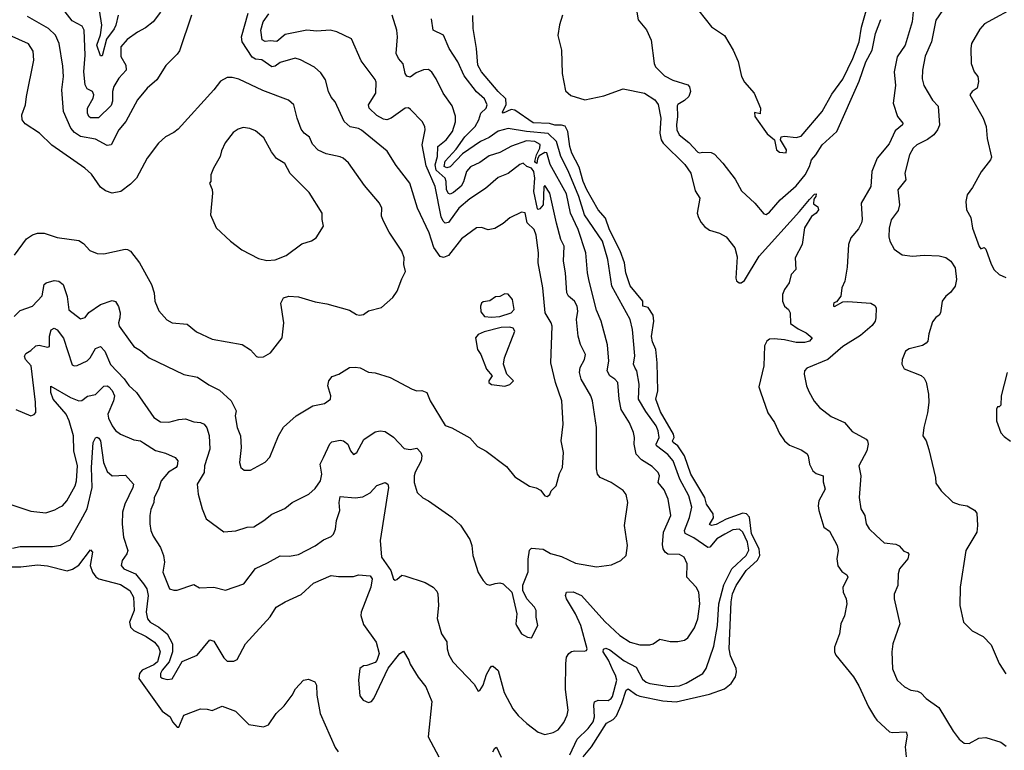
# Model space of a CAD drawing. Extents: x 1245515 to 1420776, y 606314 to 671314.
# Tile 108 of 256: x 1302639 to 1308556, y 644274 to 648668. Entities that reach past the tile are written whole.
import ezdxf

# ---------------------------------------------------------------- set-up
doc = ezdxf.new("R2010")
doc.units = 0

msp = doc.modelspace()

# ---------------------------------------------------------------- linework, layer by layer
at = {"layer": '0CON10XD'}
for points in [[(1306720.9, 648720.9), (1306797.5, 648625), (1306875, 648572.5), (1306926, 648485), (1306957, 648417), (1306976.1, 648326.1), (1306995, 648292.5), (1307052.5, 648225), (1307090, 648135), (1307088.3, 648101.7), (1307055, 648110), (1307056.7, 648085), (1307131.7, 647981.7), (1307175.8, 647945.8), (1307186.7, 647885), (1307205, 647871.2), (1307245, 647867.5), (1307246.9, 647885), (1307211.2, 647945), (1307215.9, 647964.1), (1307235, 647967.3), (1307305, 647959.7), (1307335, 647966.5), (1307461.4, 648115), (1307520.5, 648219.5), (1307585, 648310.6), (1307646.7, 648435), (1307684.7, 648535), (1307698.3, 648621.8), (1307737.8, 648762.2)], [(1308206.2, 648755), (1308145.4, 648664.6), (1308118.5, 648535), (1308081.1, 648448.9), (1308065.5, 648365), (1308062.6, 648312.6), (1308071.8, 648271.8), (1308125, 648184), (1308158, 648148), (1308167.3, 648032.7), (1308155.6, 648005), (1308132.9, 647975), (1308095, 647946.9), (1308030, 647915), (1308009.2, 647895), (1307986.2, 647855), (1307959.4, 647745), (1307965.4, 647704.6), (1307917.1, 647645), (1307926.2, 647555), (1307919.3, 647520.7), (1307876.8, 647463.2), (1307864.3, 647414.3), (1307861.7, 647361.7), (1307867.5, 647335), (1307895, 647287.5), (1307942.7, 647252.7), (1308005, 647245.8), (1308075, 647252.5), (1308165, 647247.9), (1308205, 647236.9), (1308235, 647215.5), (1308260, 647175), (1308268.8, 647105), (1308260, 647065), (1308232.2, 647027.8), (1308204, 647005), (1308183.3, 646975), (1308172.5, 646905), (1308165, 646890), (1308145, 646877.5), (1308125, 646850), (1308102.4, 646777.6), (1308095.7, 646735), (1308087.5, 646722.5), (1308065, 646708.8), (1307985, 646688), (1307962.5, 646675), (1307943.3, 646625), (1307940, 646595), (1307955, 646567.5), (1308057.3, 646527.3), (1308075, 646511.2), (1308087, 646487), (1308101.5, 646415), (1308101.8, 646365), (1308095, 646302.5), (1308072.5, 646215), (1308066.2, 646165), (1308086, 646135), (1308102, 646082), (1308142, 645915), (1308145, 645880), (1308177.5, 645835), (1308246.4, 645766.4), (1308285, 645751.2), (1308333.9, 645743.9), (1308377.3, 645717.3), (1308390.5, 645700.5), (1308395.8, 645625), (1308390.8, 645585), (1308325.8, 645475), (1308290.8, 645255), (1308289.2, 645145), (1308312, 645045), (1308362.1, 644992.1), (1308428.8, 644958.8), (1308477.3, 644907.3), (1308526, 644795), (1308565, 644733.3)], [(1308643.8, 648755), (1308436.8, 648643.2), (1308409.1, 648610.9), (1308360, 648525), (1308354.3, 648495), (1308358, 648405), (1308374.2, 648355), (1308397.5, 648325), (1308401.4, 648295), (1308394, 648255), (1308363.8, 648235), (1308350, 648215), (1308428.6, 648075), (1308447.1, 648025), (1308452.3, 647952.3), (1308478.3, 647841.7), (1308473.3, 647825), (1308417.7, 647752.3), (1308365, 647657.5), (1308333.8, 647615), (1308326, 647575), (1308328.8, 647525), (1308355, 647477.5), (1308364.3, 647414.3), (1308405, 647303.3), (1308415, 647290), (1308435, 647296.7), (1308445, 647287.5), (1308476.8, 647196.8), (1308495, 647163.8), (1308525, 647136), (1308565, 647117.1)], [(1302585, 645751.2), (1302705, 645711.4), (1302795, 645702.9), (1302850.9, 645719.1), (1302878.8, 645735), (1302896, 645745), (1302921.4, 645775), (1302971.4, 645865), (1302981.1, 645895), (1302986.9, 645985), (1302963.8, 646075), (1302961.6, 646165), (1302936.7, 646255), (1302919.1, 646295), (1302840.5, 646385), (1302825.3, 646424.7), (1302825, 646463.3), (1302943.5, 646395), (1302995, 646375.4), (1303012.2, 646377.8), (1303046.5, 646403.5), (1303095, 646413.6), (1303145, 646463.6), (1303164.5, 646465.5), (1303175, 646460), (1303195, 646437.3), (1303208.1, 646405), (1303203.4, 646375), (1303168.6, 646295), (1303172.1, 646272.1), (1303193.8, 646225), (1303215, 646196.7), (1303244.2, 646175), (1303325, 646141.3), (1303365, 646134.6), (1303383.1, 646123.1), (1303455, 646076.2), (1303515, 646061.2), (1303574, 646035), (1303588.9, 646015), (1303585.6, 645985), (1303578.6, 645975), (1303533.7, 645946.3), (1303488.5, 645895), (1303473.5, 645845), (1303447.5, 645795), (1303444.5, 645765), (1303427.3, 645722.7), (1303421.3, 645685), (1303420, 645635), (1303427.9, 645595), (1303441.5, 645561.5), (1303485, 645493.3), (1303502.5, 645445), (1303509.2, 645405), (1303500, 645345), (1303540, 645245), (1303565, 645236.2), (1303585, 645236.7), (1303685, 645270), (1303720, 645250), (1303805.8, 645254.2), (1303875, 645237.1), (1303985, 645275.8), (1304055, 645366.7), (1304128.8, 645401.2), (1304205, 645444), (1304261.2, 645441.2), (1304315, 645450.8), (1304415, 645503.8), (1304465, 645539.2), (1304511.1, 645558.9), (1304525.4, 645574.6), (1304536.7, 645603.3), (1304541.8, 645655), (1304563.6, 645715), (1304558.2, 645765), (1304565, 645800), (1304655, 645792.9), (1304701.2, 645798.8), (1304745, 645821.4), (1304785, 645866), (1304835, 645883.8), (1304851.2, 645875), (1304856.1, 645855), (1304805.3, 645535), (1304813.9, 645435), (1304870, 645355), (1304885, 645302.5), (1304895, 645296.7), (1304905, 645301.2), (1304935, 645327.5), (1304953.8, 645323.8), (1305075, 645282.5), (1305124.5, 645254.5), (1305145, 645231.2), (1305151.4, 645215), (1305155.5, 645145), (1305147, 645067), (1305174, 644975), (1305205, 644926.7), (1305206.9, 644885), (1305217, 644847), (1305242, 644805), (1305370.8, 644670.8), (1305395, 644630), (1305405, 644633.3), (1305424.3, 644665), (1305445, 644730), (1305463.6, 644766.4), (1305475, 644780), (1305485, 644780), (1305515, 644754), (1305551.2, 644621.2), (1305603, 644523), (1305633.9, 644483.9), (1305687.5, 644435), (1305755, 644383.1), (1305795, 644369.4), (1305845, 644381.1), (1305875, 644396.9), (1305908.6, 644441.4), (1305929.1, 644485), (1305935.4, 644515.4), (1305919.5, 644639.5), (1305920.3, 644795), (1305926, 644834), (1305938.1, 644855), (1305955, 644867.8), (1305975, 644872.2), (1306030.8, 644869.2), (1306045.7, 644874.3), (1306048.6, 644885), (1306010.4, 645025), (1305979, 645095), (1305924.3, 645185), (1305919.7, 645205), (1305925, 645225.6), (1305966, 645226), (1306015, 645205.4), (1306155, 645047.5), (1306245, 644964), (1306306.7, 644925), (1306365, 644908.6), (1306425, 644908.8), (1306446.1, 644913.9), (1306485, 644941.2), (1306548.3, 644928.3), (1306595, 644928), (1306635, 644935.8), (1306655, 644950), (1306695, 645010), (1306714.6, 645065), (1306726.1, 645155), (1306720, 645225), (1306704.7, 645254.7), (1306648.1, 645315), (1306650.9, 645395), (1306633.1, 645435), (1306605, 645450.4), (1306535, 645453.8), (1306518.5, 645465), (1306505.4, 645485), (1306501.7, 645511.7), (1306508.1, 645585), (1306551.2, 645685), (1306536.7, 645785), (1306511.1, 645841.1), (1306476.9, 645885), (1306483.3, 645925), (1306476.4, 645945), (1306439.6, 645979.6), (1306375, 646021.5), (1306343.5, 646055), (1306331.2, 646115), (1306333.8, 646155), (1306328.2, 646185), (1306303.3, 646243.3), (1306252.9, 646322.9), (1306241.2, 646385), (1306233.8, 646485), (1306215.8, 646505.8), (1306185, 646526.7), (1306168.5, 646555), (1306180.4, 646615), (1306171.3, 646711.3), (1306133.5, 646855), (1306105, 646920), (1306061.2, 647095), (1306051.1, 647145), (1306042, 647265), (1305995.7, 647405), (1305949.8, 647505), (1305925, 647620.5), (1305826.8, 647796.8), (1305807.8, 647867.8), (1305795, 647869), (1305761.4, 647848.6), (1305750, 647830), (1305747, 647803), (1305739.3, 647809.3), (1305734.8, 647815), (1305744.7, 647855), (1305765.1, 647895), (1305767.6, 647917.6), (1305735, 647934.2), (1305685, 647939.8), (1305595, 647906.6), (1305525, 647869.3), (1305461, 647849), (1305405, 647809.6), (1305348.2, 647781.8), (1305324.1, 647755), (1305306.6, 647693.4), (1305292.8, 647667.2), (1305245, 647628.1), (1305225, 647618.5), (1305215, 647621.5), (1305204.2, 647644.2), (1305202, 647695), (1305195.2, 647715), (1305141.9, 647761.9), (1305135.5, 647795), (1305149, 647845), (1305151.8, 647905), (1305202.7, 647945), (1305239.6, 647995), (1305257.3, 648052.7), (1305257.6, 648087.6), (1305238.9, 648148.9), (1305183.1, 648225), (1305142.1, 648312.1), (1305115, 648352.5), (1305095, 648367.1), (1305065, 648366.9), (1305021.1, 648348.9), (1304985, 648322.9), (1304965, 648328.8), (1304955.8, 648345), (1304943, 648403), (1304914.4, 648435), (1304900.6, 648465), (1304908.5, 648565), (1304905.5, 648605), (1304876.9, 648695)], [(1302732.9, 646367.1), (1302706.9, 646585), (1302674.7, 646625), (1302666.9, 646645), (1302675, 646659.5), (1302705, 646677.5), (1302735, 646706.7), (1302755, 646709.3), (1302805, 646698.6), (1302818.2, 646701.8), (1302818.5, 646765), (1302828, 646802), (1302845, 646812), (1302865, 646802.5), (1302901.9, 646751.9), (1302955, 646592.5), (1302966.6, 646586.6), (1302985, 646588.2), (1303045, 646616.5), (1303062.7, 646635), (1303095, 646690.6), (1303125, 646702.9), (1303150.9, 646675), (1303184.8, 646594.8), (1303267.2, 646507.2), (1303295, 646468.6), (1303341.4, 646425), (1303445.8, 646275), (1303485, 646250), (1303535, 646247.5), (1303595, 646263.8), (1303635, 646266.5), (1303685, 646248.2), (1303726.2, 646245), (1303747.5, 646235), (1303763.8, 646213.8), (1303776.6, 646166.6), (1303781.5, 646085), (1303749.6, 645985), (1303746.8, 645945), (1303706.4, 645875), (1303711.9, 645815), (1303735.4, 645725.4), (1303760, 645665), (1303865, 645588), (1303937.1, 645592.9), (1304005, 645616), (1304045, 645618), (1304105.8, 645655), (1304155, 645694.4), (1304232.4, 645727.6), (1304276.7, 645765), (1304375.6, 645814.4), (1304415, 645848), (1304446.7, 645895), (1304455.5, 645934.5), (1304444.5, 645995), (1304464.5, 646035), (1304503.1, 646116.9), (1304515, 646129.2), (1304565, 646138), (1304585.7, 646135.7), (1304611.2, 646115), (1304626.2, 646075), (1304645, 646053.3), (1304665, 646063.8), (1304707.8, 646142.2), (1304775, 646188.6), (1304805, 646195.6), (1304835, 646191.1), (1304885, 646157.8), (1304948.6, 646088.6), (1304985, 646082.5), (1305025, 646090.8), (1305050.6, 646065), (1305056.2, 646045), (1305050.8, 646015), (1305015, 645946), (1305010, 645925), (1305010.5, 645885), (1305028, 645825), (1305061.2, 645791.2), (1305095, 645773.8), (1305235.8, 645675.8), (1305287.7, 645627.7), (1305345, 645542.5), (1305355.7, 645505), (1305362, 645445), (1305395, 645342.5), (1305423.3, 645295), (1305445, 645273.8), (1305465, 645266.7), (1305496.4, 645276.4), (1305525, 645281.4), (1305545, 645275.8), (1305597.5, 645225), (1305626, 645095), (1305620, 645035), (1305624, 645025), (1305655, 644973.3), (1305690, 644955), (1305715, 644950), (1305752, 645025), (1305742, 645075), (1305743.3, 645115), (1305733.3, 645135), (1305686.7, 645185), (1305663.3, 645235), (1305663.6, 645266.4), (1305693.8, 645346.2), (1305694.2, 645424.2), (1305702, 645478), (1305715, 645490), (1305785, 645483.8), (1305828.3, 645458.3), (1305895, 645440), (1305979.5, 645399.5), (1306105, 645376.2), (1306195, 645390), (1306252.5, 645415), (1306283.3, 645445), (1306291.2, 645505), (1306272.9, 645625), (1306294.3, 645765), (1306282.9, 645812.9), (1306265, 645835.5), (1306194.5, 645884.5), (1306126.7, 645915), (1306110.8, 645935), (1306105.6, 645965.6), (1306105.7, 646215), (1306082, 646375), (1306071.9, 646405), (1306014.2, 646505.8), (1306003.5, 646545), (1306007.3, 646575), (1306033.8, 646625), (1306039.6, 646655), (1306010, 646715), (1305994.5, 646765), (1305984.7, 646865), (1305994.1, 646915), (1305989.5, 646945), (1305972.3, 646975), (1305936.8, 647005), (1305927.9, 647025), (1305919.6, 647145), (1305906.9, 647215), (1305911.8, 647305), (1305892, 647345), (1305865.4, 647444.6), (1305825.3, 647625), (1305795, 647671.1), (1305788.2, 647661.8), (1305785.5, 647555), (1305765, 647531), (1305755, 647525.9), (1305751, 647531), (1305729.6, 647635), (1305734.9, 647715), (1305728.1, 647755), (1305715, 647774.5), (1305687.3, 647785), (1305665, 647804.4), (1305645, 647797.3), (1305575, 647742.7), (1305515, 647718.5), (1305437.6, 647652.4), (1305345, 647590), (1305278, 647535), (1305215, 647447.3), (1305195, 647443.8), (1305183.4, 647455), (1305171.9, 647481.9), (1305134.8, 647665), (1305081.9, 647788.1), (1305056.9, 647915), (1305075.5, 648005), (1305073.1, 648025), (1305056.9, 648055), (1304988.3, 648128.3), (1304975, 648136.9), (1304955, 648135.5), (1304871.9, 648075), (1304845, 648065.4), (1304825, 648069.6), (1304785, 648091.8), (1304739.6, 648135), (1304734.6, 648155), (1304779.7, 648225), (1304781.1, 648291.1), (1304775, 648308.6), (1304690.2, 648420.2), (1304633.4, 648553.4), (1304545, 648594.4), (1304505, 648604.3), (1304425, 648598.5), (1304365, 648603.8), (1304235, 648578.1), (1304185, 648536.2), (1304145, 648539.8), (1304115, 648536.6), (1304096.6, 648546.6), (1304088.8, 648605), (1304102.4, 648655), (1304136.7, 648703.3)], [(1303671.2, 648695), (1303598.9, 648481.1), (1303585, 648460), (1303517.5, 648392.5), (1303463.5, 648306.5), (1303404.3, 648255), (1303347.1, 648185), (1303276.5, 648055), (1303234.4, 648005), (1303187.8, 647915), (1303165, 647910.4), (1303095, 647949.6), (1303005, 647964.7), (1302968.3, 647988.3), (1302946.9, 648015), (1302901.1, 648115), (1302892.8, 648245), (1302901.8, 648325), (1302898.6, 648388.6), (1302876.2, 648525), (1302853.9, 648573.9), (1302811.9, 648615), (1302685, 648687.8)], [(1303485, 648713.8), (1303441.1, 648655), (1303395, 648617.9), (1303347.1, 648592.9), (1303285, 648549.5), (1303246.5, 648505), (1303246.2, 648446.2), (1303276.9, 648395), (1303278.2, 648365), (1303235, 648315.4), (1303204, 648265), (1303196.8, 648235), (1303197.5, 648177.5), (1303188.2, 648151.8), (1303112.8, 648077.2), (1303065, 648078), (1303054.8, 648084.8), (1303046.6, 648105), (1303047, 648135), (1303080.9, 648195), (1303084.5, 648215), (1303075.8, 648235), (1303045, 648251.4), (1303031.8, 648275), (1303023.9, 648355), (1303032.6, 648455), (1303025.5, 648604.5), (1303015, 648629.4), (1302984.7, 648644.7), (1302955, 648661.1), (1302911.8, 648715)], [(1303230, 648695), (1303216.8, 648635), (1303207.2, 648612.8), (1303159.7, 648550.3), (1303135, 648450), (1303125, 648451.2), (1303103.3, 648515), (1303123.8, 648576.2), (1303131.7, 648635), (1303118.5, 648725)], [(1303301.8, 646731.8), (1303325, 646702), (1303365, 646678.6), (1303416.2, 646635), (1303624.5, 646534.5), (1303708.3, 646518.3), (1303775, 646471.8), (1303840, 646440), (1303908.8, 646375), (1303939.4, 646315), (1303934.5, 646285), (1303945.5, 646215.5), (1303965.9, 646165.9), (1303969.2, 646095), (1303960, 646005), (1303968.8, 645975), (1303988.3, 645958.3), (1304025, 645959.2), (1304115, 646006.2), (1304142.4, 646037.6), (1304193.5, 646165), (1304225, 646217.5), (1304301.2, 646285), (1304400, 646345), (1304470.2, 646359.8), (1304506, 646385), (1304509.2, 646405), (1304491.4, 646465), (1304496.2, 646495), (1304517.7, 646522.3), (1304557.5, 646535), (1304620, 646575), (1304655, 646578.8), (1304685, 646574), (1304735, 646548.6), (1304775, 646543.1), (1304865, 646515.8), (1304996.7, 646445), (1305025, 646436.5), (1305055, 646438.4), (1305085.6, 646425), (1305105, 646376.2), (1305196.4, 646226.4), (1305235, 646212.5), (1305343.2, 646153.2), (1305390.7, 646100.7), (1305443, 646073), (1305565, 645980), (1305615, 645919.2), (1305703, 645863), (1305742.9, 645852.9), (1305768.3, 645838.3), (1305795, 645803.3), (1305809.3, 645800.7), (1305825, 645812.5), (1305833.8, 645835), (1305862, 645865), (1305882.4, 645937.6), (1305901.9, 645975), (1305906.4, 646065), (1305892.1, 646135), (1305906, 646235), (1305897.5, 646375), (1305859.3, 646485), (1305830.4, 646605), (1305839.1, 646825), (1305833.3, 646845), (1305797.1, 646905), (1305782.5, 647055), (1305754.1, 647205), (1305756.9, 647265), (1305742.4, 647372.4), (1305731.2, 647405), (1305689, 647445), (1305675.7, 647505.7), (1305655, 647510), (1305585, 647475.6), (1305545, 647441.1), (1305495, 647411.8), (1305455, 647404.4), (1305415, 647417.1), (1305384.7, 647415.3), (1305295, 647350), (1305215, 647250.4), (1305185, 647237.9), (1305165, 647242.9), (1305128.3, 647298.3), (1305098.8, 647385), (1305030, 647535), (1304983.9, 647685), (1304901.1, 647791.1), (1304846.3, 647876.3), (1304693.1, 648003.1), (1304675, 648013.1), (1304625, 648022.9), (1304589.2, 648055), (1304535, 648173.3), (1304511.2, 648201.2), (1304493.8, 648235), (1304475.8, 648305), (1304447.8, 648347.8), (1304411.2, 648381.2), (1304326.2, 648426.2), (1304295, 648435.5), (1304205, 648409.6), (1304175, 648387.9), (1304155, 648384.2), (1304095, 648426.2), (1304055, 648430.3), (1304035, 648442), (1303975.3, 648535), (1303972.4, 648565), (1304012.9, 648707.1)], [(1305944.3, 644245.7), (1305988.7, 644341.3), (1306054.6, 644405), (1306085.8, 644445), (1306093.7, 644475), (1306089.7, 644545), (1306094.1, 644565.9), (1306115, 644575.4), (1306175, 644572.9), (1306194.5, 644585), (1306201.9, 644598.1), (1306226.7, 644695), (1306220.4, 644725), (1306205, 644752.2), (1306176.7, 644816.7), (1306146.2, 644865), (1306147.9, 644882.1), (1306162.1, 644887.9), (1306185, 644877.5), (1306271.6, 644811.6), (1306342.8, 644772.8), (1306381.7, 644701.7), (1306403.2, 644683.2), (1306425, 644675.3), (1306545, 644656.9), (1306605, 644662.4), (1306645, 644676.8), (1306744.4, 644735), (1306764.5, 644765), (1306810.3, 644899.7), (1306832.9, 645025), (1306840.6, 645155), (1306871.3, 645268.7), (1306919.7, 645365), (1307005.3, 645445), (1307021.6, 645478.4), (1307012.8, 645525), (1306985, 645585.4), (1306965, 645603.3), (1306925, 645600), (1306875.9, 645574.1), (1306827.8, 645545), (1306786, 645495), (1306775, 645492.5), (1306690.7, 645550.7), (1306637.6, 645577.6), (1306634.7, 645595), (1306665.2, 645674.8), (1306678.4, 645735), (1306661.2, 645805), (1306607.1, 645905), (1306565.3, 646015), (1306535, 646052.8), (1306465.8, 646105), (1306464.1, 646115), (1306482.6, 646155), (1306476.3, 646195), (1306463.3, 646225), (1306401, 646311), (1306358.2, 646385), (1306361.2, 646475), (1306348.7, 646555), (1306338.3, 646571.7), (1306327.8, 646595), (1306335.4, 646645.4), (1306322.1, 646805), (1306307.9, 646865), (1306197.2, 647065), (1306173.1, 647225), (1306142.1, 647335), (1306034, 647495), (1305999, 647605), (1305935, 647759.1), (1305891.7, 647845), (1305865, 647934.3), (1305815, 647983.8), (1305683.8, 647996.2), (1305575, 648013.4), (1305515, 647997.5), (1305460.4, 647959.6), (1305408.4, 647935), (1305299.5, 647860.5), (1305225, 647782), (1305205, 647776.7), (1305190.5, 647785), (1305195, 647817.5), (1305261.3, 647888.7), (1305315, 647962.2), (1305376.5, 648025), (1305397.9, 648065), (1305410, 648105), (1305441.3, 648135), (1305447.3, 648155), (1305431.3, 648191.3), (1305383.9, 648233.9), (1305309.8, 648329.8), (1305271.8, 648415), (1305220.5, 648495), (1305185, 648573.8), (1305124.7, 648604.7), (1305113.3, 648673.3)], [(1306025, 644234.3), (1306074.8, 644295), (1306165, 644436.2), (1306205, 644459.4), (1306225, 644481.4), (1306257.5, 644555), (1306283.6, 644635), (1306295, 644642.5), (1306345, 644606.5), (1306365, 644598.9), (1306505, 644572.1), (1306585, 644564.5), (1306785, 644610.8), (1306875, 644643.2), (1306915.6, 644675), (1306941.4, 644715), (1306947.5, 644745), (1306944.4, 644765), (1306911.2, 644841.2), (1306902.4, 644885), (1306913.7, 645166.3), (1306923.5, 645215), (1306945, 645264.2), (1307003.9, 645356.1), (1307072.2, 645417.8), (1307087, 645445), (1307082.9, 645485), (1307037.3, 645575), (1307024.8, 645675), (1307007.7, 645695), (1306985, 645699), (1306885, 645664.8), (1306825, 645632.7), (1306796.2, 645626.2), (1306785, 645632), (1306808, 645672), (1306806.5, 645696.5), (1306766.2, 645755), (1306756.3, 645795), (1306672.1, 645935), (1306634.2, 646045), (1306595, 646104.7), (1306566, 646125), (1306563, 646135), (1306573, 646155), (1306568.3, 646175), (1306489.6, 646309.6), (1306462.7, 646385), (1306474.7, 646435), (1306470, 646605), (1306462.9, 646685), (1306441.2, 646731.2), (1306435, 646762.5), (1306449.3, 646855), (1306445, 646890.8), (1306416, 646936), (1306384.7, 646944.7), (1306383.1, 646975), (1306308, 647068), (1306281, 647145), (1306273.7, 647205), (1306248.2, 647278.2), (1306183.3, 647403.3), (1306160, 647475), (1306115, 647524.5), (1306047, 647645), (1306024.6, 647694.6), (1306001.3, 647781.3), (1305957.6, 647865), (1305944.8, 647905), (1305932.3, 647995), (1305916.4, 648026.4), (1305895, 648033.9), (1305855, 648032.5), (1305823.4, 648043.4), (1305725, 648047.3), (1305614.4, 648124.4), (1305593.4, 648126.6), (1305545, 648106), (1305540.5, 648110.5), (1305562.1, 648157.9), (1305560.8, 648190.8), (1305514.9, 648234.9), (1305415, 648354.1), (1305393.1, 648395), (1305384.7, 648495), (1305364.2, 648614.2), (1305362.4, 648692.4)], [(1305901.8, 648695), (1305882.5, 648637.5), (1305873, 648573), (1305896, 648485), (1305899.3, 648345), (1305919.9, 648239.9), (1305952, 648212), (1306035.9, 648185.9), (1306149.2, 648210.7), (1306265, 648252.1), (1306394.2, 648225), (1306456.3, 648186.3), (1306475, 648157.5), (1306491.3, 648075), (1306486, 647986)], [(1306345.8, 648725), (1306355.9, 648665.9), (1306406.6, 648606.6), (1306433.8, 648545), (1306451.9, 648405), (1306460.8, 648385), (1306515, 648330), (1306565, 648304.4), (1306653.3, 648275), (1306665, 648263.3), (1306669.5, 648235), (1306659.4, 648205), (1306635, 648181.1), (1306595, 648158.6), (1306590.5, 648149.5), (1306591.8, 648085), (1306585.3, 648035), (1306588.4, 648005), (1306601.3, 647975), (1306659.4, 647929.4), (1306715, 647871.2), (1306725, 647866.7), (1306745, 647871.2), (1306795, 647868), (1306815, 647858), (1306865, 647804.3), (1306937.9, 647707.9), (1306977.7, 647637.7), (1307056, 647565), (1307110.5, 647500.5), (1307125, 647496.2), (1307145, 647510), (1307208.2, 647585), (1307305, 647668.1), (1307358.7, 647735), (1307385.2, 647785), (1307396.5, 647825), (1307424.4, 647855), (1307461.2, 647915), (1307549.7, 647995), (1307683, 648297), (1307723.9, 648415), (1307761.7, 648485), (1307782.3, 648585), (1307815, 648669.4)], [(1308009.2, 648715), (1308003.1, 648655), (1307960, 648515), (1307913.1, 648445), (1307894.5, 648355), (1307902.2, 648272.2), (1307888.9, 648165), (1307915, 648086.2), (1307947.1, 648045), (1307943.8, 648035), (1307900, 648000), (1307865, 647920.4), (1307792.7, 647835), (1307760, 647755), (1307753.4, 647665), (1307695.4, 647565), (1307702, 647465), (1307698.2, 647445), (1307679.6, 647410.4), (1307632.9, 647355), (1307620.4, 647315), (1307611.3, 647178.7), (1307596.9, 647095), (1307580, 647055), (1307573.3, 647005), (1307548.3, 646971.7), (1307532.5, 646965), (1307530, 646955), (1307530, 646945), (1307536.4, 646943.6), (1307585, 646970), (1307615, 646972), (1307755, 646962.9), (1307778.2, 646948.2), (1307785.7, 646935), (1307784.3, 646874.3), (1307779.5, 646855), (1307761.2, 646828.8), (1307691.5, 646768.5), (1307585, 646702.7), (1307495, 646623.8), (1307368.5, 646571.5), (1307355.8, 646555), (1307352.9, 646535), (1307367.8, 646465), (1307381.4, 646431.4), (1307413.7, 646373.7), (1307445.4, 646335.4), (1307515, 646280.8), (1307595, 646245.6), (1307641.4, 646191.4), (1307725.8, 646145.8), (1307734.2, 646134.2), (1307737.1, 646115), (1307730, 646075), (1307682, 645985), (1307694.4, 645924.4), (1307683.1, 645795), (1307693.8, 645725), (1307718.8, 645685), (1307726, 645635), (1307744, 645605), (1307786.4, 645566.4), (1307835, 645522), (1307905, 645513.3), (1307925, 645502.5), (1307951.7, 645471.7), (1307975, 645462.5), (1307983, 645453), (1307975.7, 645424.3), (1307925.6, 645364.4), (1307918.6, 645335), (1307916, 645265), (1307893.6, 645213.6), (1307893.8, 645185), (1307928.6, 645035), (1307885.8, 644914.2), (1307879.4, 644865), (1307883.6, 644763.6), (1307912.9, 644695), (1307956.7, 644655), (1307995, 644636.2), (1308035, 644630), (1308055, 644620), (1308086.7, 644585), (1308162.1, 644532.1), (1308248.3, 644388.3), (1308285, 644340), (1308315, 644316.7), (1308345, 644313.8), (1308402.4, 644347.6), (1308445, 644351.4), (1308535, 644323.3), (1308567.9, 644297.9)], [(1302608.1, 647251.9), (1302680.2, 647349.8), (1302715, 647374), (1302745.8, 647384.2), (1302785, 647384.3), (1302865, 647358.6), (1302995, 647339.2), (1303022.1, 647322.1), (1303059.7, 647279.7), (1303105, 647262), (1303145, 647260), (1303272.7, 647287.3), (1303286.5, 647286.5), (1303304, 647275), (1303359.2, 647205), (1303430, 647075), (1303446.9, 647025), (1303451.9, 646975), (1303475, 646916.7), (1303522.1, 646862.1), (1303555, 646844.2), (1303645, 646835.7), (1303701.4, 646791.4), (1303795, 646746.5), (1303975, 646713.8), (1304025, 646682), (1304062.5, 646642.5), (1304075, 646637.1), (1304105, 646639.2), (1304146.7, 646665), (1304216, 646755), (1304226.5, 646845), (1304207.7, 646962.3), (1304225, 646995.7), (1304255.7, 647004.3), (1304315, 647000.8), (1304415, 646970), (1304485, 646958), (1304621.7, 646921.7), (1304663.3, 646895), (1304680.7, 646890.7), (1304705, 646894.4), (1304735, 646916.2), (1304812.7, 646937.3), (1304882.1, 646997.9), (1304907.1, 647035), (1304935, 647110), (1304957.6, 647152.4), (1304947.5, 647195), (1304949.2, 647235), (1304935.7, 647275), (1304858.9, 647388.9), (1304825.6, 647455), (1304814, 647486), (1304815.7, 647535), (1304801.9, 647565), (1304710.1, 647670.1), (1304615, 647806.2), (1304583.3, 647835), (1304565, 647842.9), (1304480.9, 647860.9), (1304432.2, 647882.2), (1304399.2, 647919.2), (1304380.3, 647960.3), (1304348.8, 647985), (1304329.7, 648009.7), (1304305.8, 648075), (1304286, 648155), (1304255, 648183.3), (1304100.8, 648240.8), (1303955, 648310.9), (1303915, 648320.5), (1303885, 648320.6), (1303845, 648297.1), (1303805.6, 648245), (1303590.7, 648009.3), (1303565, 647988.6), (1303515, 647962.9), (1303474, 647926), (1303405.6, 647835), (1303340, 647715), (1303305, 647679.2), (1303246.1, 647633.9), (1303195, 647623.8), (1303155, 647638.8), (1303125, 647660), (1303069.4, 647739.4), (1303030, 647775), (1302832.5, 647912.5), (1302757.1, 647985), (1302671.7, 648041.7), (1302653.1, 648065), (1302650.9, 648095), (1302674.6, 648155), (1302679.1, 648205), (1302723.8, 648425), (1302719.2, 648479.2), (1302692.7, 648522.7), (1302535, 648592.9)], [(1304125, 647219.2), (1304175, 647223.8), (1304239.7, 647250.3), (1304335, 647320), (1304393.2, 647336.8), (1304421.2, 647355), (1304463.8, 647425), (1304455.8, 647465.8), (1304457.5, 647505), (1304378.8, 647628.8), (1304265, 647742.9), (1304231.8, 647801.8), (1304182.8, 647832.8), (1304152.4, 647872.4), (1304106.6, 647956.6), (1304055, 648000), (1304022.8, 648012.8), (1303981.3, 648018.7), (1303951.7, 648008.3), (1303921.7, 647988.3), (1303873, 647927), (1303851.2, 647878.8), (1303843.3, 647845), (1303803.3, 647775), (1303787.5, 647735), (1303787.5, 647695), (1303780, 647685), (1303796.4, 647646.4), (1303797.5, 647625), (1303786, 647495), (1303819.2, 647415), (1303906, 647335), (1303973.6, 647283.6), (1304075, 647231.4), (1304125, 647219.2)], [(1306486, 647986), (1306494.7, 647945), (1306505.3, 647925), (1306636.7, 647796.7), (1306672.4, 647745), (1306698.4, 647638.4), (1306727.3, 647595), (1306711.2, 647505), (1306717.6, 647477.6), (1306735, 647447.1), (1306755, 647423.3), (1306785, 647401.5), (1306845, 647383.6), (1306885, 647362.5), (1306936.5, 647296.5), (1306951.4, 647241.4), (1306942.7, 647112.7), (1306947.7, 647097.7), (1306962.5, 647085), (1306975, 647086), (1306995, 647100), (1307082.7, 647245), (1307325.8, 647515), (1307385, 647586.7), (1307415, 647617.5), (1307425, 647620), (1307423.3, 647605), (1307412, 647588), (1307409.3, 647559.3), (1307435, 647542.5), (1307438.8, 647525), (1307425, 647504), (1307396.7, 647485), (1307355.8, 647415), (1307340.8, 647315), (1307300, 647235), (1307302.5, 647165), (1307276, 647135), (1307264.2, 647085.8), (1307234.6, 647045.4), (1307222.9, 647015), (1307222.7, 646975), (1307235, 646943.8), (1307258.8, 646925), (1307270, 646905), (1307270.9, 646840.9), (1307318.1, 646808.1), (1307366.2, 646785), (1307402.5, 646755), (1307385.8, 646735), (1307355, 646726.5), (1307305, 646725.4), (1307235, 646742.1), (1307172.3, 646747.7), (1307144.2, 646745.8), (1307130, 646735), (1307114.5, 646705.5), (1307111.4, 646585), (1307081.2, 646458.8), (1307090.6, 646430.6), (1307135, 646304), (1307174.4, 646245), (1307205, 646178.8), (1307235, 646134), (1307265, 646109.4), (1307335, 646081.1), (1307368.5, 646058.5), (1307376.9, 646045), (1307386.2, 645995), (1307405.3, 645955), (1307425, 645937.6), (1307467.7, 645925), (1307467.7, 645887.7), (1307480, 645845), (1307441.6, 645775), (1307436.6, 645745), (1307441, 645715), (1307472.5, 645615), (1307505, 645590.8), (1307552.7, 645505), (1307557.1, 645475), (1307548.9, 645425), (1307555, 645383.3), (1307579.1, 645349.1), (1307610, 645330), (1307615.7, 645315.7), (1307586.4, 645253.6), (1307587.8, 645225), (1307606.4, 645185), (1307610.4, 645155), (1307595, 645083.3), (1307574.6, 645035), (1307566.1, 644973.9), (1307535.6, 644895), (1307535.6, 644865), (1307543.1, 644845), (1307650, 644715), (1307682.4, 644662.4), (1307739.5, 644535), (1307775.6, 644475), (1307790, 644455), (1307866, 644385), (1307885, 644380.8), (1307966.2, 644385), (1307973.1, 644365), (1307959.6, 644295), (1307966.2, 644235)], [(1302605, 646882.5), (1302640.7, 646919.3), (1302715, 646944.4), (1302773.1, 647006.9), (1302785.3, 647074.7), (1302798.8, 647085), (1302845, 647098.2), (1302875, 647094.5), (1302900.5, 647075), (1302925, 647003.3), (1302933.7, 646923.7), (1303005, 646869.2), (1303033, 646877), (1303054.1, 646905.9), (1303125, 646955.8), (1303195, 646978.8), (1303215, 646973.3), (1303233.2, 646943.2), (1303241.9, 646905), (1303241.4, 646875), (1303232.9, 646845), (1303237.1, 646825), (1303301.8, 646731.8)], [(1305475, 646878), (1305525, 646883.5), (1305592, 646905), (1305610.6, 646925), (1305600, 646985), (1305575, 647016.2), (1305555, 647018.8), (1305525, 647003.3), (1305498.3, 647001.7), (1305465, 646977.5), (1305425, 646970), (1305415, 646962.5), (1305408, 646945), (1305411.2, 646911.2), (1305433, 646883), (1305475, 646878)], [(1305555, 646463.8), (1305585, 646473.8), (1305606.2, 646495), (1305566.7, 646535), (1305546.7, 646595), (1305553.3, 646635), (1305614, 646795), (1305605, 646812), (1305585, 646818.9), (1305533, 646817), (1305429.3, 646790.7), (1305393.3, 646775), (1305378.8, 646755), (1305390, 646685), (1305410, 646655), (1305443.3, 646565), (1305477.5, 646525), (1305458, 646495), (1305458, 646485), (1305475, 646474.3), (1305555, 646463.8)], [(1308574, 646545), (1308538, 646405), (1308535, 646350), (1308525, 646340), (1308515, 646340), (1308510, 646325), (1308510, 646255), (1308535, 646182.5), (1308555, 646160), (1308593.3, 646133.3)], [(1302615, 646324.2), (1302705, 646286.2), (1302725, 646293.3), (1302736.2, 646305), (1302732.9, 646367.1)], [(1302595, 645488.8), (1302641.4, 645498.6), (1302835, 645499.2), (1302885, 645506.8), (1302940.3, 645539.7), (1303006.5, 645655), (1303044.6, 645725), (1303074.5, 645855), (1303070, 645975), (1303079.4, 646125), (1303095, 646152.2), (1303105, 646156.9), (1303115, 646150.5), (1303123.5, 646135), (1303141.7, 646005), (1303165, 645950), (1303195, 645924.5), (1303275, 645927.5), (1303322.5, 645875), (1303319.1, 645855), (1303271.1, 645755), (1303257.5, 645705), (1303254.7, 645634.7), (1303262.9, 645555), (1303288.5, 645475), (1303281.9, 645455), (1303254.5, 645415), (1303248.6, 645385), (1303264.2, 645365), (1303335.3, 645335), (1303383.6, 645275), (1303402, 645245), (1303411.5, 645205), (1303399.3, 645105), (1303406.7, 645065), (1303422.7, 645045), (1303475, 645013.6), (1303525, 644973.4), (1303557.6, 644915), (1303556.2, 644865), (1303536.6, 644805), (1303494.7, 644755), (1303485.6, 644735), (1303486, 644716), (1303495, 644706.7), (1303525, 644700), (1303555, 644704), (1303615, 644808), (1303705, 644845.7), (1303781.7, 644938.3), (1303805, 644930.8), (1303865, 644830.8), (1303885, 644810), (1303925, 644810), (1303945, 644819.2), (1303996, 644915), (1304145, 645076), (1304180, 645135), (1304233.5, 645166.5), (1304329.8, 645210.2), (1304405, 645278.6), (1304510, 645325), (1304555, 645320), (1304645, 645320), (1304675, 645328.8), (1304745, 645323.8), (1304756.2, 645305), (1304749.5, 645255), (1304691.8, 645105), (1304688.9, 645085), (1304705, 645030), (1304782, 644925), (1304800, 644855), (1304785.9, 644814.1), (1304775, 644802.5), (1304725, 644783.3), (1304705, 644782.5), (1304683.3, 644765), (1304675.8, 644695), (1304682.3, 644602.3), (1304702.5, 644575), (1304735, 644562), (1304753.6, 644566.4), (1304768, 644585), (1304853, 644767), (1304923.3, 644855), (1304945, 644870), (1304978, 644815), (1304985, 644792.5), (1305033.1, 644713.1), (1305079.4, 644655), (1305116.3, 644566.3), (1305094.4, 644354.4), (1305158.1, 644235)], [(1302462, 645378), (1302645, 645378.1), (1302745, 645389.2), (1302805, 645383.8), (1302925, 645353.6), (1302956.4, 645363.6), (1302995, 645387.5), (1303065, 645480), (1303076.2, 645465), (1303062.5, 645385), (1303075.6, 645345), (1303096.8, 645316.8), (1303114.2, 645305), (1303245, 645271.5), (1303301.5, 645235), (1303322.5, 645195), (1303326.7, 645115), (1303299.6, 645045), (1303304.5, 645014.5), (1303324.1, 644994.1), (1303398.9, 644958.9), (1303448.5, 644925), (1303474, 644895), (1303482.7, 644865), (1303467.9, 644805), (1303445, 644787.3), (1303374.9, 644755.1), (1303359.4, 644735), (1303355.6, 644705), (1303495, 644508.2), (1303542.9, 644475), (1303557.5, 644445), (1303585, 644412.5), (1303595, 644412.5), (1303625.3, 644484.7), (1303725, 644522.9), (1303765, 644522), (1303795, 644512.5), (1303855, 644538.6), (1303935, 644509.3), (1304015, 644429.4), (1304105, 644415.4), (1304135, 644426.7), (1304181.1, 644495), (1304228.5, 644541.5), (1304275.6, 644605), (1304296.4, 644643.6), (1304343.6, 644696.4), (1304375, 644701.1), (1304412.7, 644685), (1304423.3, 644665), (1304424.5, 644605), (1304444.7, 644494.7), (1304535, 644290), (1304552, 644265)], [(1305483.1, 644265), (1305495, 644287.5), (1305505, 644292.5), (1305532.3, 644232.3)]]:
    msp.add_lwpolyline(points, dxfattribs=at)

doc.saveas('drawing.dxf')
